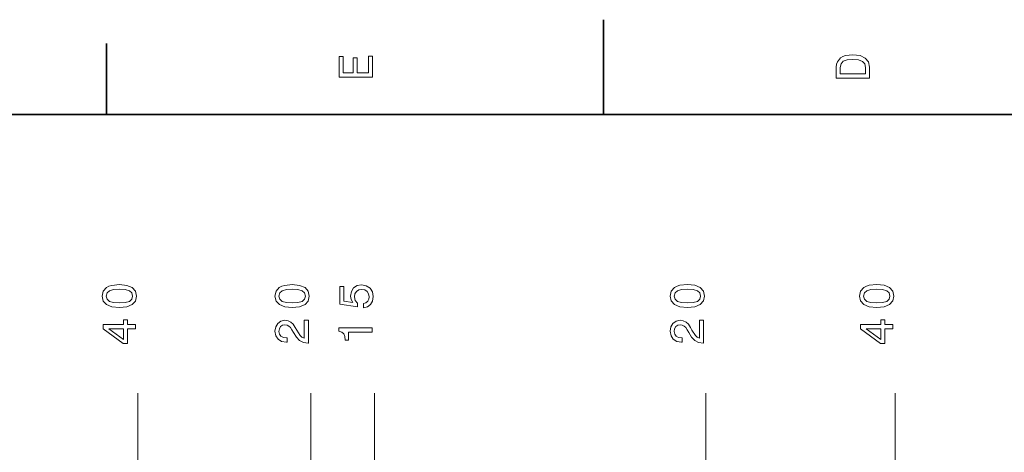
# Model space of a CAD drawing. Extents: x 0 to 420, y 0 to 297.
# Tile 21 of 23: x 148 to 252, y 251 to 297. Entities that reach past the tile are written whole.
import ezdxf

# ---------------------------------------------------------------- set-up
doc = ezdxf.new("R2010")
doc.units = 0

msp = doc.modelspace()

# ---------------------------------------------------------------- linework, layer by layer
at = {"color": 7, "lineweight": 35}
for p, q in [((210, 287), (210, 297)), ((157.5, 287), (157.5, 294.5)), ((410, 287), (10, 287))]:
    msp.add_line(p, q, dxfattribs=at)
at = {"color": 7, "lineweight": 13}
for p, q in [((160.813995, 211.739853), (160.813568, 257.570618)), ((179.063675, 245.570801), (179.063568, 257.570801)), ((185.813995, 211.739853), (185.813568, 257.570862)), ((220.813995, 211.739853), (220.813553, 257.571198)), ((240.813995, 211.739853), (240.813553, 257.571381))]:
    msp.add_line(p, q, dxfattribs=at)
for points in [[(234.583206, 291.994965), (234.583206, 290.829987), (238.083206, 290.829987), (238.083206, 291.994965), (237.97226, 292.544678), (237.634354, 292.953186), (237.084641, 293.205322), (236.333206, 293.296112), (235.566635, 293.215424), (235.264038, 293.114563), (235.021973, 292.973358), (234.694153, 292.56485), (234.613464, 292.297546)], [(185.583206, 290.940918), (185.583206, 293.159943), (185.159576, 293.159943), (185.159576, 291.404907), (183.974411, 291.404907), (183.974411, 292.968292), (183.555832, 292.968292), (183.555832, 291.404907), (182.506836, 291.404907), (182.506836, 293.119598), (182.083206, 293.119598), (182.083206, 290.940918)], [(235.001801, 291.959656), (235.077438, 292.342957), (235.309433, 292.605194), (235.722977, 292.761536), (236.333206, 292.811951), (236.923264, 292.7565), (237.336807, 292.600159), (237.583923, 292.332855), (237.664612, 291.959656), (237.664612, 291.299011), (235.001801, 291.299011)], [(158.853821, 266.609222), (159.645599, 266.684875), (160.210434, 266.921906), (160.553375, 267.300171), (160.664322, 267.824646), (160.55336, 268.344116), (160.210419, 268.722351), (159.645569, 268.954346), (158.85379, 269.035004), (158.067047, 268.954315), (157.754364, 268.85849), (157.497162, 268.722321), (157.154221, 268.344086), (157.038239, 267.824615), (157.154236, 267.30014), (157.502228, 266.921875), (158.067078, 266.684875)], [(158.853806, 267.093384), (158.243576, 267.133728), (157.80481, 267.259796), (157.547607, 267.486725), (157.456818, 267.824615), (157.547607, 268.157471), (157.80481, 268.38443), (158.243561, 268.510498), (158.85379, 268.550873), (159.469055, 268.510529), (159.907837, 268.38446), (160.165039, 268.157501), (160.250763, 267.824646), (160.165039, 267.486755), (159.907837, 267.259796), (159.469086, 267.133728)], [(177.103821, 266.609406), (177.895599, 266.685059), (178.460434, 266.922089), (178.803375, 267.300323), (178.914322, 267.824829), (178.80336, 268.344269), (178.460419, 268.722534), (177.895569, 268.954498), (177.10379, 269.035187), (176.317047, 268.954498), (176.004364, 268.858673), (175.747162, 268.722504), (175.404221, 268.344238), (175.288239, 267.824799), (175.404236, 267.300293), (175.752228, 266.922058), (176.317078, 266.685028)], [(177.103806, 267.093536), (176.493576, 267.133881), (176.05481, 267.259949), (175.797607, 267.486908), (175.706818, 267.824799), (175.797607, 268.157654), (176.05481, 268.384583), (176.493561, 268.510681), (177.10379, 268.551025), (177.719055, 268.510681), (178.157837, 268.384613), (178.415039, 268.157684), (178.500763, 267.824829), (178.415039, 267.486938), (178.157837, 267.259979), (177.719086, 267.133911)], [(184.650635, 266.574158), (185.064178, 266.68512), (185.386948, 266.932251), (185.588684, 267.295349), (185.664322, 267.759338), (185.573547, 268.268707), (185.326416, 268.667114), (184.933044, 268.91925), (184.428711, 269.015076), (183.959702, 268.929352), (183.591553, 268.687256), (183.354523, 268.309021), (183.268784, 267.819824), (183.329315, 267.441589), (183.495728, 267.149078), (182.552658, 267.290283), (182.552643, 268.823425), (182.139099, 268.823425), (182.139099, 266.952393), (183.995026, 266.675018), (183.995026, 267.078491), (183.757996, 267.370972), (183.672241, 267.744171), (183.727722, 268.066956), (183.889099, 268.314087), (184.136215, 268.470398), (184.453934, 268.525879), (184.771667, 268.470428), (185.018784, 268.309052), (185.175125, 268.06192), (185.230591, 267.744202), (185.195312, 267.476898), (185.079315, 267.270142), (184.897766, 267.118835), (184.650635, 267.043182)], [(218.853821, 266.609802), (219.645615, 266.685455), (220.210449, 266.922485), (220.553375, 267.30072), (220.664322, 267.825226), (220.553375, 268.344666), (220.210434, 268.7229), (219.645584, 268.954895), (218.85379, 269.035583), (218.067047, 268.954895), (217.754364, 268.85907), (217.497177, 268.7229), (217.154236, 268.344635), (217.038239, 267.825195), (217.154236, 267.30069), (217.502243, 266.922455), (218.067078, 266.685425)], [(218.853821, 267.093933), (218.243576, 267.134277), (217.80481, 267.260345), (217.547607, 267.487305), (217.456833, 267.825195), (217.547607, 268.158051), (217.80481, 268.38501), (218.243576, 268.511078), (218.853806, 268.551422), (219.469086, 268.511108), (219.907837, 268.38501), (220.165039, 268.158081), (220.250778, 267.825226), (220.165039, 267.487335), (219.907837, 267.260376), (219.469086, 267.134277)], [(238.853821, 266.609985), (239.645615, 266.685638), (240.210449, 266.922668), (240.553375, 267.300903), (240.664322, 267.825409), (240.553375, 268.344849), (240.210434, 268.723114), (239.645584, 268.955078), (238.85379, 269.035767), (238.067047, 268.955078), (237.754364, 268.859253), (237.497177, 268.723083), (237.154236, 268.344849), (237.038239, 267.825378), (237.154236, 267.300873), (237.502243, 266.922638), (238.067078, 266.685608)], [(238.853821, 267.094116), (238.243576, 267.13446), (237.80481, 267.260559), (237.547607, 267.487488), (237.456833, 267.825378), (237.547607, 268.158234), (237.80481, 268.385193), (238.243576, 268.511261), (238.853806, 268.551636), (239.469086, 268.511292), (239.907837, 268.385193), (240.165039, 268.158264), (240.250778, 267.825409), (240.165039, 267.487518), (239.907837, 267.260559), (239.469086, 267.134491)], [(160.563492, 264.365997), (160.563477, 264.819885), (159.696045, 264.819885), (159.696045, 265.319183), (159.292587, 265.319153), (159.292587, 264.819885), (157.13913, 264.819885), (157.13913, 264.360931), (159.252258, 262.82782), (159.696075, 262.82782), (159.69606, 264.365997)], [(178.813507, 262.858246), (178.813477, 265.263885), (178.379761, 265.263885), (178.379791, 263.362579), (178.142761, 263.468475), (177.946075, 263.650024), (177.587982, 264.209839), (177.436691, 264.507385), (177.219818, 264.84024), (176.967667, 265.077271), (176.670105, 265.21344), (176.332214, 265.263855), (175.908585, 265.178101), (175.575729, 264.941071), (175.363922, 264.577972), (175.288269, 264.108948), (175.374023, 263.624786), (175.611053, 263.256653), (175.989288, 263.019623), (176.488586, 262.938934), (176.559174, 262.938934), (176.559174, 263.397858), (176.518829, 263.397858), (176.175888, 263.443237), (175.923737, 263.579407), (175.762329, 263.796265), (175.706863, 264.08374), (175.757294, 264.376251), (175.883362, 264.593109), (176.080048, 264.734314), (176.327179, 264.78476), (176.559158, 264.749451), (176.755844, 264.653625), (176.927322, 264.492249), (177.078613, 264.270355), (177.240005, 263.972778), (177.552704, 263.478577), (177.885544, 263.130585), (178.289001, 262.923828), (178.79837, 262.858246)], [(220.563507, 262.858643), (220.563477, 265.264282), (220.129761, 265.264282), (220.129791, 263.362976), (219.892746, 263.468872), (219.69606, 263.650421), (219.337982, 264.210236), (219.186691, 264.507782), (218.969833, 264.840637), (218.717651, 265.077667), (218.420105, 265.213806), (218.082214, 265.264252), (217.658585, 265.178528), (217.325745, 264.941467), (217.113922, 264.578369), (217.038269, 264.109344), (217.124008, 263.625183), (217.361053, 263.25705), (217.739304, 263.02002), (218.238586, 262.939331), (218.309189, 262.939331), (218.309174, 263.398254), (218.268829, 263.398254), (217.925888, 263.443634), (217.673721, 263.579803), (217.512344, 263.796661), (217.456863, 264.084137), (217.507294, 264.376648), (217.633377, 264.593506), (217.830063, 264.734711), (218.077179, 264.785156), (218.309174, 264.749847), (218.505859, 264.654022), (218.677322, 264.492645), (218.828629, 264.270752), (218.990005, 263.973206), (219.302689, 263.478943), (219.635559, 263.130981), (220.039017, 262.924225), (220.54837, 262.858643)], [(240.563492, 264.36676), (240.563492, 264.820648), (239.69606, 264.820648), (239.696045, 265.319916), (239.292587, 265.319916), (239.292603, 264.820648), (237.139145, 264.820618), (237.139145, 264.361694), (239.252274, 262.828583), (239.696075, 262.828583), (239.69606, 264.36676)], [(159.292603, 263.251434), (157.724152, 264.365967), (159.292603, 264.365997)], [(185.563492, 263.998108), (185.563492, 264.457031), (182.038269, 264.457001), (182.038269, 264.114044), (182.345917, 264.023285), (182.552689, 263.841736), (182.673737, 263.564331), (182.714081, 263.181061), (183.072144, 263.181061), (183.072144, 263.998077)], [(239.292618, 263.252197), (237.724152, 264.36673), (239.292603, 264.36676)]]:
    msp.add_lwpolyline(points, close=True, dxfattribs=at)

doc.saveas('drawing.dxf')
